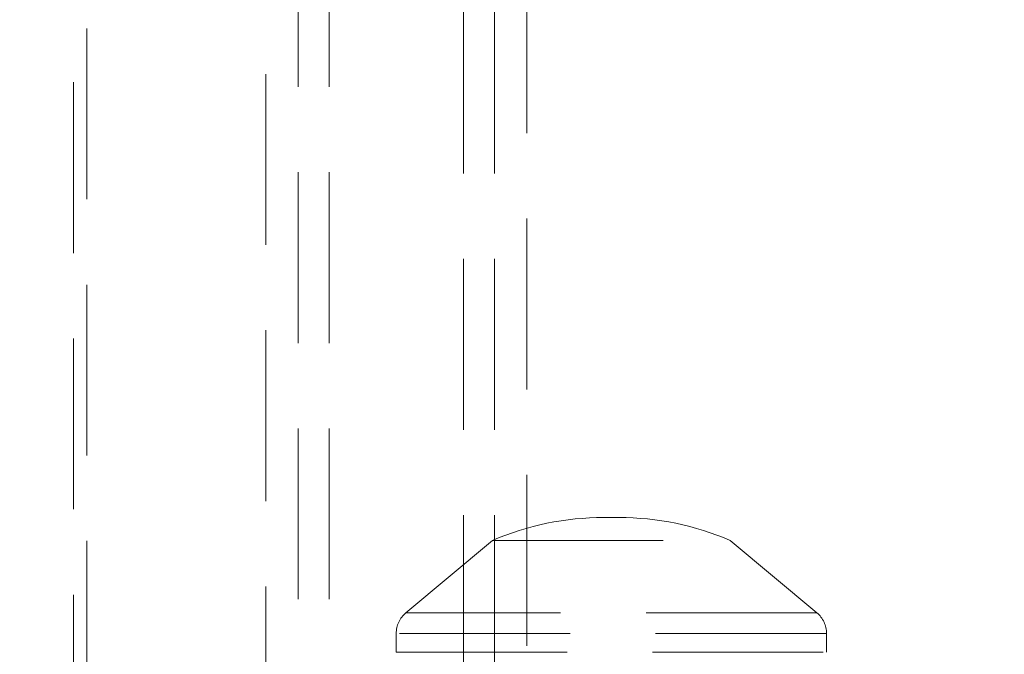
# Model space of a CAD drawing. Header units: millimetres. Extents: x 373 to 928, y 275 to 747.
# Tile 104 of 117: x 890.56 to 897.88, y 351.86 to 356.58. Entities that reach past the tile are written whole.
import ezdxf

# ---------------------------------------------------------------- set-up
doc = ezdxf.new("R2010")
doc.units = ezdxf.units.MM
doc.linetypes.add('HIDDEN', pattern=[1.905, 1.27, -0.635])

msp = doc.modelspace()

# ---------------------------------------------------------------- linework, layer by layer
at = {"color": 7, "linetype": 'HIDDEN', "lineweight": 18}
for p, q in [((892.6319, 374.4976), (892.6319, 340.1976)), ((892.8619, 374.4976), (892.8619, 340.1976)), ((893.8619, 340.1976), (893.8619, 374.4976)), ((894.0919, 340.1976), (894.0919, 374.4976)), ((894.3319, 340.4976), (894.3319, 374.4976)), ((892.3919, 361.892), (892.3919, 340.4976)), ((891.0608, 358.4214), (891.0608, 345.6214)), ((890.9608, 358.0214), (890.9608, 345.6214)), ((895.0175, 352.8801), (894.904, 352.8801)), ((894.0768, 352.7105), (893.4324, 352.1714)), ((894.0768, 352.7105), (895.8448, 352.7105)), ((896.4891, 352.1714), (895.8448, 352.7105)), ((896.4883, 352.1714), (893.4369, 352.1714)), ((893.3608, 352.018), (893.3608, 351.8794)), ((896.56, 352.018), (893.3654, 352.018)), ((896.5608, 351.8794), (896.5608, 352.018)), ((893.3608, 351.8794), (896.5608, 351.8794))]:
    msp.add_line(p, q, dxfattribs=at)
at = {"color": 7, "linetype": 'Continuous', "lineweight": 25}
for start, end in [(97.98181, 245.79517), (0, 82.01819)]:
    msp.add_arc((894.9608, 341.8613), 20, start, end, dxfattribs=at)
at = {"color": 7, "linetype": 'HIDDEN', "lineweight": 18}
for centre, radius, start, end in [((894.9608, 341.8613), 19.6, 93.21727, 248.54412), ((894.9608, 341.8613), 19.6, 0, 86.78273), ((894.904, 350.7783), 2.1018, 90, 113.17877), ((894.904, 350.7783), 2.1018, 88.45282, 90), ((895.0175, 350.7783), 2.1018, 90, 91.54718), ((895.0175, 350.7783), 2.1018, 66.82123, 90), ((893.5608, 352.018), 0.2, 129.91868, 180), ((896.3608, 352.018), 0.2, 0, 50.08132)]:
    msp.add_arc(centre, radius, start, end, dxfattribs=at)

doc.saveas('drawing.dxf')
